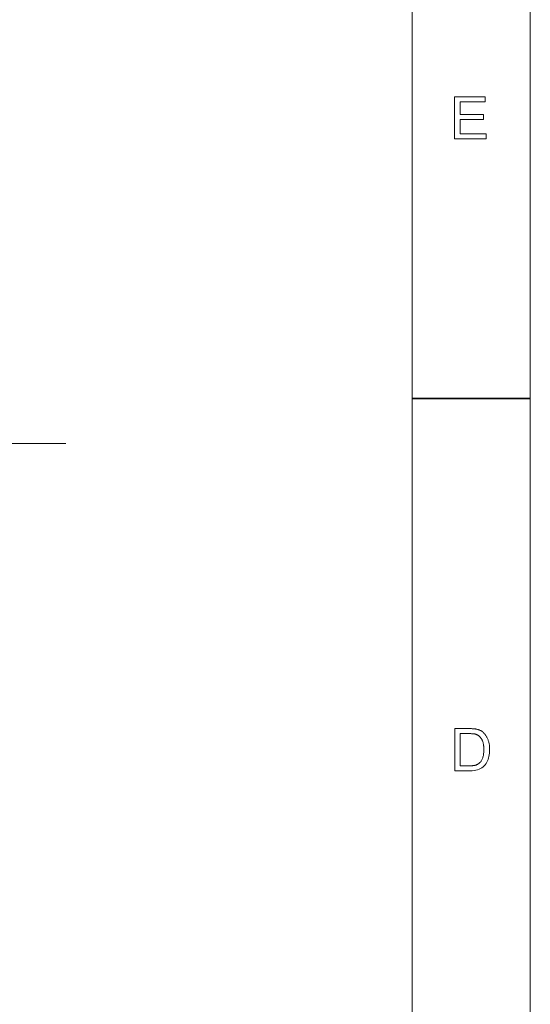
# Model space of a CAD drawing. Header units: millimetres. Extents: x 5359 to 5801, y -1494 to -1181.
# Tile 23 of 24: x 5750 to 5795, y -1339 to -1253. Entities that reach past the tile are written whole.
import ezdxf

# ---------------------------------------------------------------- set-up
doc = ezdxf.new("R2010")
doc.units = ezdxf.units.MM
doc.linetypes.add('CENTER', pattern=[50.8, 31.75, -6.35, 6.35, -6.35])
doc.layers.add('from', color=7, linetype='Continuous', lineweight=13)
doc.styles.get("Standard").update_dxf_attribs({"font": 'AcadEref.ttf'})
doc.dimstyles.get("Standard").update_dxf_attribs({"dimtxt": 0.15625, "dimasz": 0.1875, "dimexe": 0.18, "dimexo": 0.0625, "dimgap": 0.09, "dimtad": 0, "dimtih": 1, "dimtoh": 1, "dimdec": 3, "dimzin": 4, "dimdsep": 46, "dimtxsty": 'Standard', "dimblk": 'CLOSED', "dimblk1": 'CLOSED', "dimblk2": 'CLOSED', "dimcen": 0.09, "dimadec": 0, "dimazin": 0, "dimtp": 0.001, "dimtm": 0.001, "dimtfac": 1, "dimtdec": 3, "dimtofl": 0, "dimtmove": 0, "dimatfit": 3, "dimldrblk": 'CLOSED', "dimfxl": 1, "dimtolj": 1, "dimtzin": 4, "dimarcsym": 0})

# ---------------------------------------------------------------- blocks, each defined once
blk = doc.blocks.new('A$C2C621B64')
at = {"layer": 'from', "color": 7, "lineweight": 35, "ltscale": 0.25}
blk.add_line((291, 136.996), (284, 136.996), dxfattribs=at)
at = {"layer": 'from', "color": 7}
for points in [[(0, 0), (291, 0), (291, 204), (0, 204)], [(7, 7), (284, 7), (284, 197), (7, 197)]]:
    blk.add_lwpolyline(points, close=True, dxfattribs=at)
at = {"layer": 'from', "color": 7, "lineweight": 13}
for points in [[(288.389, 152.367), (286.522, 152.367), (286.522, 154.867), (288.331, 154.867), (288.331, 154.571), (286.853, 154.571), (286.853, 153.807), (288.236, 153.807), (288.236, 153.51), (286.853, 153.51), (286.853, 152.664), (288.389, 152.664)], [(286.525, 117.432), (287.388, 117.432), (287.433, 117.432), (287.477, 117.431), (287.519, 117.43), (287.56, 117.429), (287.599, 117.426), (287.638, 117.424), (287.675, 117.421), (287.711, 117.418), (287.746, 117.414), (287.779, 117.409), (287.811, 117.404), (287.844, 117.397), (287.876, 117.389), (287.908, 117.38), (287.939, 117.37), (287.97, 117.358), (288.001, 117.344), (288.032, 117.33), (288.062, 117.314), (288.092, 117.297), (288.121, 117.278), (288.15, 117.258), (288.178, 117.237), (288.205, 117.214), (288.232, 117.19), (288.257, 117.165), (288.282, 117.138), (288.307, 117.11), (288.33, 117.081), (288.353, 117.05), (288.375, 117.018), (288.395, 116.986), (288.415, 116.952), (288.434, 116.917), (288.452, 116.882), (288.47, 116.845), (288.486, 116.808), (288.501, 116.769), (288.515, 116.73), (288.528, 116.69), (288.54, 116.648), (288.551, 116.605), (288.561, 116.56), (288.569, 116.513), (288.576, 116.464), (288.582, 116.414), (288.587, 116.362), (288.59, 116.308), (288.592, 116.253), (288.592, 116.196), (288.59, 116.087), (288.582, 115.983), (288.569, 115.882), (288.55, 115.785), (288.527, 115.693), (288.498, 115.604), (288.464, 115.519), (288.424, 115.438), (288.38, 115.361), (288.33, 115.288), (288.273, 115.22), (288.209, 115.16), (288.138, 115.106), (288.059, 115.06), (287.972, 115.021), (287.878, 114.989), (287.777, 114.964), (287.667, 114.946), (287.55, 114.936), (287.426, 114.932), (286.525, 114.932)], [(286.856, 115.229), (287.392, 115.229), (287.424, 115.229), (287.456, 115.23), (287.487, 115.231), (287.517, 115.232), (287.547, 115.234), (287.576, 115.236), (287.604, 115.239), (287.631, 115.242), (287.658, 115.246), (287.684, 115.249), (287.71, 115.254), (287.736, 115.26), (287.762, 115.268), (287.788, 115.277), (287.814, 115.287), (287.84, 115.299), (287.866, 115.312), (287.892, 115.327), (287.919, 115.343), (287.945, 115.36), (287.971, 115.38), (287.996, 115.401), (288.02, 115.425), (288.044, 115.451), (288.066, 115.48), (288.087, 115.51), (288.108, 115.544), (288.128, 115.579), (288.146, 115.617), (288.164, 115.657), (288.181, 115.7), (288.196, 115.745), (288.209, 115.793), (288.22, 115.843), (288.229, 115.897), (288.237, 115.953), (288.243, 116.011), (288.248, 116.072), (288.25, 116.136), (288.251, 116.203), (288.251, 116.24), (288.25, 116.277), (288.248, 116.313), (288.246, 116.349), (288.243, 116.384), (288.239, 116.419), (288.235, 116.453), (288.23, 116.487), (288.224, 116.52), (288.218, 116.553), (288.211, 116.585), (288.202, 116.617), (288.193, 116.648), (288.182, 116.679), (288.171, 116.709), (288.158, 116.738), (288.144, 116.767), (288.129, 116.795), (288.113, 116.823), (288.095, 116.85), (288.077, 116.876), (288.058, 116.901), (288.039, 116.924), (288.019, 116.946), (287.999, 116.966), (287.978, 116.985), (287.957, 117.002), (287.935, 117.018), (287.913, 117.033), (287.89, 117.046), (287.867, 117.058), (287.844, 117.069), (287.821, 117.079), (287.798, 117.088), (287.775, 117.096), (287.753, 117.103), (287.73, 117.109), (287.708, 117.114), (287.686, 117.119), (287.664, 117.122), (287.641, 117.124), (287.617, 117.127), (287.592, 117.129), (287.566, 117.131), (287.538, 117.132), (287.509, 117.133), (287.479, 117.134), (287.448, 117.135), (287.415, 117.135), (287.382, 117.136), (286.856, 117.136)]]:
    blk.add_lwpolyline(points, close=True, dxfattribs=at)
blk = doc.blocks.new('_CLOSED')
at = {"color": 0, "linetype": 'ByBlock'}
for p, q in [((0, 0), (-1, 0.167)), ((-1, 0.167), (-1, -0.167)), ((-1, -0.167), (0, 0)), ((-1, 0), (0, 0))]:
    blk.add_line(p, q, dxfattribs=at)

msp = doc.modelspace()

# ---------------------------------------------------------------- linework, layer by layer
at = {"color": 1, "linetype": 'CENTER', "lineweight": 5, "ltscale": 0.5}
msp.add_line((5692.609, -1290.134), (5754.116, -1290.134), dxfattribs=at)

# ---------------------------------------------------------------- block references
at = {"xscale": 1.47744, "yscale": 1.47744, "zscale": 1.47744}
msp.add_blockref('A$C2C621B64', (5364.811, -1488.581), dxfattribs=at)

# ---------------------------------------------------------------- leaders
at = {"color": 3, "linetype": 'ByBlock', "lineweight": 5, "annotation_type": 0, "has_hookline": 1, "hookline_direction": 0, "text_width": 42.103}
msp.add_leader([(5711.527, -1297.634), (5718.843, -1322.952), (5720.443, -1322.952)], dimstyle='Standard', override={"dimasz": 1.6, "dimexe": 0.3998, "dimgap": 0.3998, "dimtad": 0}, dxfattribs=at)

doc.saveas('drawing.dxf')
